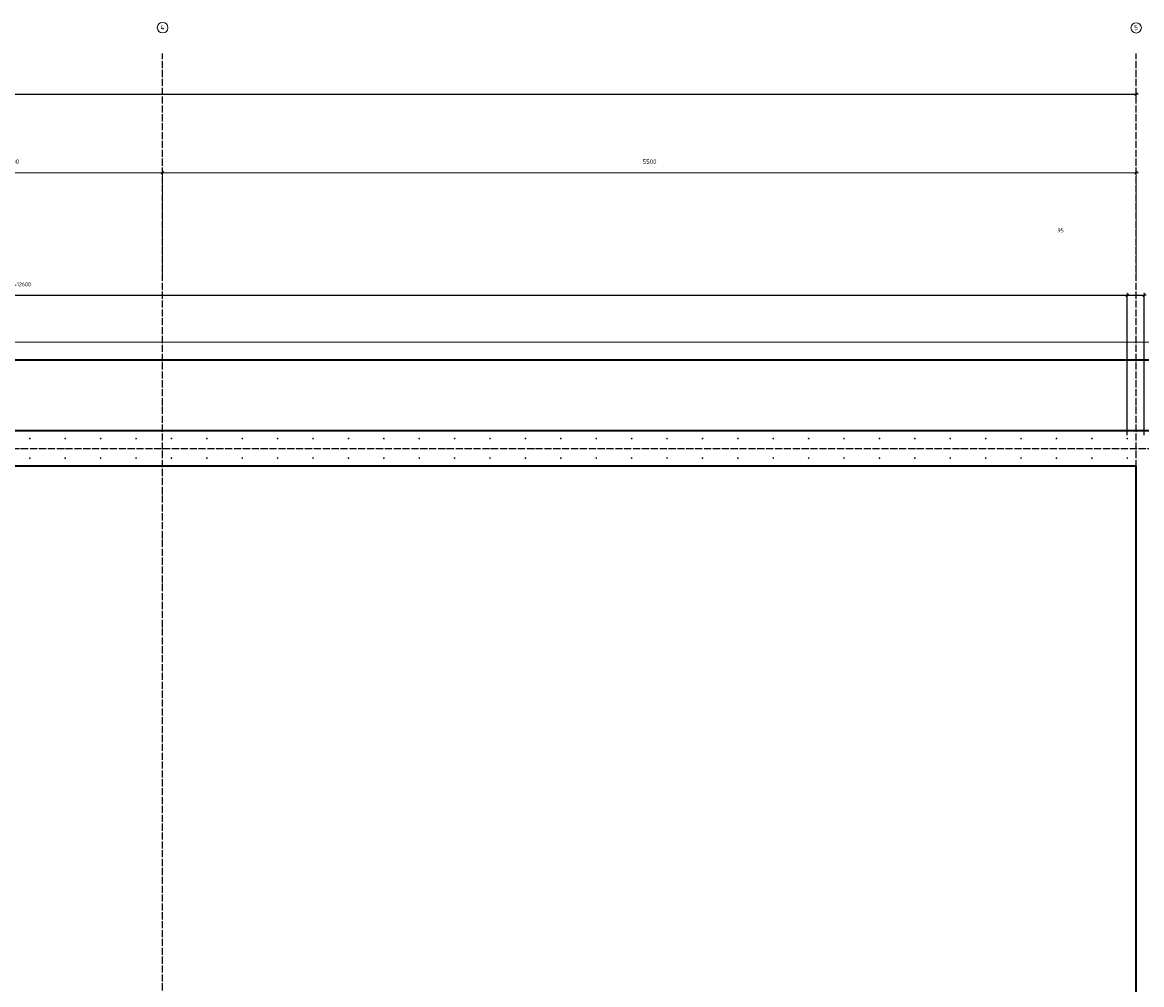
# Model space of a CAD drawing. Header units: millimetres. Extents: x -3170 to 89801, y -74170 to 82422.
# Tile 72 of 105: x 67608 to 73931, y 34750 to 40187. Entities that reach past the tile are written whole.
import ezdxf

# ---------------------------------------------------------------- set-up
doc = ezdxf.new("R2010")
doc.units = ezdxf.units.MM
doc.header["$PDMODE"] = 65
for name, pattern in [('______11', [50, 40, -5, 0, -5]), ('______3', [50, 40, -10]), ('______5', [110, 80, -10, 10, -10])]:
    doc.linetypes.add(name, pattern=pattern)
for name, color, linetype, lineweight in [('Standard', 7, 'Continuous', 25), ('Арм.стержн. Выпуски', 180, 'Continuous', 35), ('Балка_ общее', 7, '______3', 13), ('Размерная линия_ общее', 7, 'Continuous', 13)]:
    doc.layers.add(name, color=color, linetype=linetype, lineweight=lineweight)
doc.layers.add('Осевая линия_ общее', color=7, linetype='______5', lineweight=13, true_color=0xa0a0a0)
doc.styles.add('ISOCPEUR', font='ISOCPEUR')
doc.dimstyles.new('DIMSTYLE_17', dxfattribs={"dimtxt": 22, "dimasz": 25, "dimexe": 0, "dimexo": 0, "dimgap": 11, "dimtad": 2, "dimdec": 0, "dimrnd": 1, "dimzin": 12, "dimdsep": 46, "dimtxsty": 'ISOCPEUR', "dimblk1": 'ALL_ML_STRICH', "dimblk2": 'ALL_ML_STRICH', "dimsah": 1, "dimcen": 0, "dimclrd": 7, "dimclre": 256, "dimclrt": 7, "dimadec": 0, "dimazin": 0, "dimtfac": 1, "dimtdec": 0, "dimtix": 1, "dimtmove": 2, "dimatfit": 3, "dimfxl": 0, "dimtzin": 0, "dimlwd": 0, "dimlwe": -3, "dimarcsym": 0})
doc.dimstyles.new('DIMSTYLE_3', dxfattribs={"dimtxt": 22, "dimasz": 25, "dimexe": 0, "dimexo": 0, "dimgap": 11, "dimtad": 2, "dimdec": 0, "dimrnd": 5, "dimzin": 12, "dimdsep": 46, "dimtxsty": 'ISOCPEUR', "dimblk1": 'ALL_ML_STRICH', "dimblk2": 'ALL_ML_STRICH', "dimsah": 1, "dimcen": 0, "dimclrd": 7, "dimclre": 256, "dimclrt": 7, "dimadec": 0, "dimazin": 0, "dimtfac": 1, "dimtdec": 0, "dimtix": 1, "dimtmove": 2, "dimatfit": 3, "dimfxl": 0, "dimtzin": 0, "dimlwd": 0, "dimlwe": -3, "dimarcsym": 0})
doc.dimstyles.new('DIMSTYLE_5', dxfattribs={"dimtxt": 25, "dimasz": 25, "dimexe": 0, "dimexo": 0, "dimgap": 12.5, "dimtad": 2, "dimdec": 0, "dimrnd": 5, "dimzin": 12, "dimdsep": 46, "dimtxsty": 'ISOCPEUR', "dimblk1": 'ALL_ML_STRICH', "dimblk2": 'ALL_ML_STRICH', "dimsah": 1, "dimcen": 0, "dimclrd": 7, "dimclre": 256, "dimclrt": 7, "dimadec": 0, "dimazin": 0, "dimtfac": 1, "dimtdec": 0, "dimtix": 1, "dimtmove": 2, "dimatfit": 3, "dimfxl": 0, "dimtzin": 0, "dimlwd": 0, "dimlwe": -3, "dimarcsym": 0})

# ---------------------------------------------------------------- blocks, each defined once
blk = doc.blocks.new('ALL_ML_STRICH')
at = {"color": 0, "linetype": 'ByBlock', "lineweight": -2}
for p, q in [((-1, 0), (0.5, 0)), ((-0.3, -0.3), (0.3, 0.3)), ((0, -0.5), (0, 0.5))]:
    blk.add_line(p, q, dxfattribs=at)
blk = doc.blocks.new('*D338')
at = {"layer": 'DEFPOINTS', "color": 7, "linetype": 'Continuous', "lineweight": 13, "transparency": 33554687}
for p in [(66700, 39337.3), (66700, 38799.4), (68400, 38757.8)]:
    blk.add_point(p, dxfattribs=at)
at = {"layer": 'Балка_ общее', "color": 251, "linetype": 'Continuous', "lineweight": -2, "true_color": 0x656565, "transparency": 33554687}
for p, q in [((66700, 38809.4), (66700, 39337.3)), ((68400, 38767.8), (68400, 39337.3))]:
    blk.add_line(p, q, dxfattribs=at)
at = {"layer": 'Балка_ общее', "color": 7, "linetype": 'Continuous', "lineweight": -2, "transparency": 33554687}
blk.add_line((66700, 39337.3), (68400, 39337.3), dxfattribs=at)
at = {"layer": 'Балка_ общее', "color": 7, "linetype": 'Continuous', "lineweight": 13, "transparency": 33554687, "xscale": 25, "yscale": 25, "zscale": 25, "rotation": 180}
blk.add_blockref('ALL_ML_STRICH', (66700, 39337.3), dxfattribs=at)
at = {"layer": 'Балка_ общее', "color": 7, "linetype": 'Continuous', "lineweight": 13, "transparency": 33554687, "xscale": 25, "yscale": 25, "zscale": 25}
blk.add_blockref('ALL_ML_STRICH', (68400, 39337.3), dxfattribs=at)
at = {"layer": 'Балка_ общее', "color": 7, "linetype": 'Continuous', "lineweight": 13, "transparency": 33554687, "insert": (67553.7, 39399.8), "char_height": 25, "width": 100, "attachment_point": 5, "style": 'ISOCPEUR'}
blk.add_mtext('\\A1;{1700}', dxfattribs=at)
blk = doc.blocks.new('*D339')
at = {"layer": 'DEFPOINTS', "color": 7, "linetype": 'Continuous', "lineweight": 13, "transparency": 33554687}
for p in [(68400, 39337.3), (68400, 38757.8), (73900, 38716.2)]:
    blk.add_point(p, dxfattribs=at)
at = {"layer": 'Балка_ общее', "color": 251, "linetype": 'Continuous', "lineweight": -2, "true_color": 0x656565, "transparency": 33554687}
for p, q in [((68400, 38767.8), (68400, 39337.3)), ((73900, 38726.2), (73900, 39337.3))]:
    blk.add_line(p, q, dxfattribs=at)
at = {"layer": 'Балка_ общее', "color": 7, "linetype": 'Continuous', "lineweight": -2, "transparency": 33554687}
blk.add_line((68400, 39337.3), (73900, 39337.3), dxfattribs=at)
at = {"layer": 'Балка_ общее', "color": 7, "linetype": 'Continuous', "lineweight": 13, "transparency": 33554687, "xscale": 25, "yscale": 25, "zscale": 25, "rotation": 180}
blk.add_blockref('ALL_ML_STRICH', (68400, 39337.3), dxfattribs=at)
at = {"layer": 'Балка_ общее', "color": 7, "linetype": 'Continuous', "lineweight": 13, "transparency": 33554687, "xscale": 25, "yscale": 25, "zscale": 25}
blk.add_blockref('ALL_ML_STRICH', (73900, 39337.3), dxfattribs=at)
at = {"layer": 'Балка_ общее', "color": 7, "linetype": 'Continuous', "lineweight": 13, "transparency": 33554687, "insert": (71151.2, 39399.8), "char_height": 25, "width": 100, "attachment_point": 5, "style": 'ISOCPEUR'}
blk.add_mtext('\\A1;{5500}', dxfattribs=at)
blk = doc.blocks.new('*D516')
at = {"layer": 'DEFPOINTS', "color": 7, "linetype": 'Continuous', "lineweight": 13, "transparency": 33554687}
for p in [(61250, 38645.5), (61250, 37835), (73850, 37835)]:
    blk.add_point(p, dxfattribs=at)
at = {"layer": 'Размерная линия_ общее', "color": 253, "linetype": 'Continuous', "lineweight": -2, "true_color": 0xa0a0a0, "transparency": 33554687}
for p, q in [((61250, 37855), (61250, 38645.5)), ((73850, 37855), (73850, 38645.5))]:
    blk.add_line(p, q, dxfattribs=at)
at = {"layer": 'Размерная линия_ общее', "color": 7, "linetype": 'Continuous', "lineweight": -2, "transparency": 33554687}
blk.add_line((61250, 38645.5), (73850, 38645.5), dxfattribs=at)
at = {"layer": 'Размерная линия_ общее', "color": 7, "linetype": 'Continuous', "lineweight": 13, "transparency": 33554687, "xscale": 25, "yscale": 25, "zscale": 25, "rotation": 180}
blk.add_blockref('ALL_ML_STRICH', (61250, 38645.5), dxfattribs=at)
at = {"layer": 'Размерная линия_ общее', "color": 7, "linetype": 'Continuous', "lineweight": 13, "transparency": 33554687, "xscale": 25, "yscale": 25, "zscale": 25}
blk.add_blockref('ALL_ML_STRICH', (73850, 38645.5), dxfattribs=at)
at = {"layer": 'Размерная линия_ общее', "color": 7, "linetype": 'Continuous', "lineweight": 13, "transparency": 33554687, "insert": (67460.9, 38717.5), "char_height": 22, "width": 1.1, "attachment_point": 1, "line_spacing_factor": 0.60241, "style": 'ISOCPEUR'}
blk.add_mtext('63х200=12600', dxfattribs=at)
blk = doc.blocks.new('*D517')
at = {"layer": 'DEFPOINTS', "color": 7, "linetype": 'Continuous', "lineweight": 13, "transparency": 33554687}
for p in [(73850, 38645.5), (73850, 37835), (73945, 37835)]:
    blk.add_point(p, dxfattribs=at)
at = {"layer": 'Размерная линия_ общее', "color": 253, "linetype": 'Continuous', "lineweight": -2, "true_color": 0xa0a0a0, "transparency": 33554687}
for p, q in [((73850, 37855), (73850, 38645.5)), ((73945, 37855), (73945, 38645.5))]:
    blk.add_line(p, q, dxfattribs=at)
at = {"layer": 'Размерная линия_ общее', "color": 7, "linetype": 'Continuous', "lineweight": -2, "transparency": 33554687}
blk.add_line((73850, 38645.5), (73945, 38645.5), dxfattribs=at)
at = {"layer": 'Размерная линия_ общее', "color": 7, "linetype": 'Continuous', "lineweight": 13, "transparency": 33554687, "xscale": 25, "yscale": 25, "zscale": 25, "rotation": 180}
blk.add_blockref('ALL_ML_STRICH', (73850, 38645.5), dxfattribs=at)
at = {"layer": 'Размерная линия_ общее', "color": 7, "linetype": 'Continuous', "lineweight": 13, "transparency": 33554687, "xscale": 25, "yscale": 25, "zscale": 25}
blk.add_blockref('ALL_ML_STRICH', (73945, 38645.5), dxfattribs=at)
at = {"layer": 'Размерная линия_ общее', "color": 7, "linetype": 'Continuous', "lineweight": 13, "transparency": 33554687, "insert": (73473.8, 39011.8), "char_height": 22, "width": 44, "attachment_point": 5, "style": 'ISOCPEUR'}
blk.add_mtext('\\A1;{95}', dxfattribs=at)
blk = doc.blocks.new('*D530')
at = {"layer": 'DEFPOINTS', "color": 7, "linetype": 'Continuous', "lineweight": 13, "transparency": 33554687}
for p in [(60000, 39948.2), (73900, 39862), (60000, 39780.9)]:
    blk.add_point(p, dxfattribs=at)
at = {"layer": 'Размерная линия_ общее', "color": 253, "linetype": 'Continuous', "lineweight": -2, "true_color": 0xa0a0a0, "transparency": 33554687}
for p, q in [((60000, 39848.2), (60000, 39780.9)), ((73900, 39780.9), (73900, 39780.9))]:
    blk.add_line(p, q, dxfattribs=at)
at = {"layer": 'Размерная линия_ общее', "color": 7, "linetype": 'Continuous', "lineweight": -2, "transparency": 33554687}
blk.add_line((60000, 39780.9), (73900, 39780.9), dxfattribs=at)
at = {"layer": 'Размерная линия_ общее', "color": 7, "linetype": 'Continuous', "lineweight": 13, "transparency": 33554687, "xscale": 25, "yscale": 25, "zscale": 25, "rotation": 180}
blk.add_blockref('ALL_ML_STRICH', (60000, 39780.9), dxfattribs=at)
at = {"layer": 'Размерная линия_ общее', "color": 7, "linetype": 'Continuous', "lineweight": 13, "transparency": 33554687, "xscale": 25, "yscale": 25, "zscale": 25}
blk.add_blockref('ALL_ML_STRICH', (73900, 39780.9), dxfattribs=at)
at = {"layer": 'Размерная линия_ общее', "color": 7, "linetype": 'Continuous', "lineweight": 13, "transparency": 33554687, "insert": (66953.3, 39841.9), "char_height": 22, "width": 110, "attachment_point": 5, "style": 'ISOCPEUR'}
blk.add_mtext('\\A1;{13900}', dxfattribs=at)
blk = doc.blocks.new('СЛОЖНЫЙ_ОБЪЕКТ_6')
at = {"layer": 'Осевая линия_ общее', "color": 253, "linetype": '______11', "lineweight": -3, "true_color": 0xa0a0a0, "transparency": 33554687}
for p, q in [((68400, 15830), (68400, 40010)), ((73900, 15830), (73900, 40010)), ((56930, 37780), (74900, 37780))]:
    blk.add_line(p, q, dxfattribs=at)
at = {"layer": 'Осевая линия_ общее', "color": 7, "linetype": 'Continuous', "lineweight": 13, "transparency": 33554687}
for centre, radius in [((68400.1, 40156.8), 29.9), ((73900.2, 40155.5), 29.2)]:
    blk.add_circle(centre, radius, dxfattribs=at)
at = {"layer": 'Осевая линия_ общее', "color": 7, "linetype": 'Continuous', "lineweight": 13, "transparency": 33554687, "char_height": 30, "attachment_point": 7, "style": 'ISOCPEUR'}
for s, insert, width in [('\\W0.80;4', (68388.1, 40143.8), 35.983), ('\\W0.78;5', (73889.7, 40142.5), 32.641)]:
    blk.add_mtext(s, dxfattribs=dict(at, insert=insert, width=width))
at = {"layer": 'Балка_ общее', "color": 7, "linetype": 'Continuous', "lineweight": 13, "transparency": 33554687}
for base, p1, p2, picture, middle in [((68400, 39337.3), (66700, 38809.4), (68400, 38767.8), '*D338', (67553.7, 39399.8)), ((73900, 39337.3), (68400, 38767.8), (73900, 38726.2), '*D339', (71151.2, 39399.8))]:
    dim = blk.add_linear_dim(base=base, p1=p1, p2=p2, dimstyle='DIMSTYLE_5', override={"dimpost": '<>', "dimclrd": 7, "dimclre": 251, "dimclrt": 7, "dimlwd": 0, "dimlwe": 65533}, dxfattribs=at)
    dim.commit()
    dim.dimension.update_dxf_attribs({"geometry": picture, "text_midpoint": middle, "dimtype": 160})

msp = doc.modelspace()

# ---------------------------------------------------------------- hatches: boundary and pattern name
at = {"layer": 'Арм.стержн. Выпуски', "linetype": 'Continuous', "lineweight": 35, "transparency": 33554687}
for points in [[(67655, 37835), (67654.6, 37836.9), (67653.5, 37838.5), (67651.9, 37839.6), (67650, 37840), (67648.1, 37839.6), (67646.5, 37838.5), (67645.4, 37836.9), (67645, 37835), (67645.4, 37833.1), (67646.5, 37831.5), (67648.1, 37830.4), (67650, 37830), (67651.9, 37830.4), (67653.5, 37831.5), (67654.6, 37833.1)], [(67855, 37835), (67854.6, 37836.9), (67853.5, 37838.5), (67851.9, 37839.6), (67850, 37840), (67848.1, 37839.6), (67846.5, 37838.5), (67845.4, 37836.9), (67845, 37835), (67845.4, 37833.1), (67846.5, 37831.5), (67848.1, 37830.4), (67850, 37830), (67851.9, 37830.4), (67853.5, 37831.5), (67854.6, 37833.1)], [(68055, 37835), (68054.6, 37836.9), (68053.5, 37838.5), (68051.9, 37839.6), (68050, 37840), (68048.1, 37839.6), (68046.5, 37838.5), (68045.4, 37836.9), (68045, 37835), (68045.4, 37833.1), (68046.5, 37831.5), (68048.1, 37830.4), (68050, 37830), (68051.9, 37830.4), (68053.5, 37831.5), (68054.6, 37833.1)], [(68255, 37835), (68254.6, 37836.9), (68253.5, 37838.5), (68251.9, 37839.6), (68250, 37840), (68248.1, 37839.6), (68246.5, 37838.5), (68245.4, 37836.9), (68245, 37835), (68245.4, 37833.1), (68246.5, 37831.5), (68248.1, 37830.4), (68250, 37830), (68251.9, 37830.4), (68253.5, 37831.5), (68254.6, 37833.1)], [(68455, 37835), (68454.6, 37836.9), (68453.5, 37838.5), (68451.9, 37839.6), (68450, 37840), (68448.1, 37839.6), (68446.5, 37838.5), (68445.4, 37836.9), (68445, 37835), (68445.4, 37833.1), (68446.5, 37831.5), (68448.1, 37830.4), (68450, 37830), (68451.9, 37830.4), (68453.5, 37831.5), (68454.6, 37833.1)], [(68655, 37835), (68654.6, 37836.9), (68653.5, 37838.5), (68651.9, 37839.6), (68650, 37840), (68648.1, 37839.6), (68646.5, 37838.5), (68645.4, 37836.9), (68645, 37835), (68645.4, 37833.1), (68646.5, 37831.5), (68648.1, 37830.4), (68650, 37830), (68651.9, 37830.4), (68653.5, 37831.5), (68654.6, 37833.1)], [(68855, 37835), (68854.6, 37836.9), (68853.5, 37838.5), (68851.9, 37839.6), (68850, 37840), (68848.1, 37839.6), (68846.5, 37838.5), (68845.4, 37836.9), (68845, 37835), (68845.4, 37833.1), (68846.5, 37831.5), (68848.1, 37830.4), (68850, 37830), (68851.9, 37830.4), (68853.5, 37831.5), (68854.6, 37833.1)], [(69055, 37835), (69054.6, 37836.9), (69053.5, 37838.5), (69051.9, 37839.6), (69050, 37840), (69048.1, 37839.6), (69046.5, 37838.5), (69045.4, 37836.9), (69045, 37835), (69045.4, 37833.1), (69046.5, 37831.5), (69048.1, 37830.4), (69050, 37830), (69051.9, 37830.4), (69053.5, 37831.5), (69054.6, 37833.1)], [(69255, 37835), (69254.6, 37836.9), (69253.5, 37838.5), (69251.9, 37839.6), (69250, 37840), (69248.1, 37839.6), (69246.5, 37838.5), (69245.4, 37836.9), (69245, 37835), (69245.4, 37833.1), (69246.5, 37831.5), (69248.1, 37830.4), (69250, 37830), (69251.9, 37830.4), (69253.5, 37831.5), (69254.6, 37833.1)], [(69455, 37835), (69454.6, 37836.9), (69453.5, 37838.5), (69451.9, 37839.6), (69450, 37840), (69448.1, 37839.6), (69446.5, 37838.5), (69445.4, 37836.9), (69445, 37835), (69445.4, 37833.1), (69446.5, 37831.5), (69448.1, 37830.4), (69450, 37830), (69451.9, 37830.4), (69453.5, 37831.5), (69454.6, 37833.1)], [(69655, 37835), (69654.6, 37836.9), (69653.5, 37838.5), (69651.9, 37839.6), (69650, 37840), (69648.1, 37839.6), (69646.5, 37838.5), (69645.4, 37836.9), (69645, 37835), (69645.4, 37833.1), (69646.5, 37831.5), (69648.1, 37830.4), (69650, 37830), (69651.9, 37830.4), (69653.5, 37831.5), (69654.6, 37833.1)], [(69855, 37835), (69854.6, 37836.9), (69853.5, 37838.5), (69851.9, 37839.6), (69850, 37840), (69848.1, 37839.6), (69846.5, 37838.5), (69845.4, 37836.9), (69845, 37835), (69845.4, 37833.1), (69846.5, 37831.5), (69848.1, 37830.4), (69850, 37830), (69851.9, 37830.4), (69853.5, 37831.5), (69854.6, 37833.1)], [(70055, 37835), (70054.6, 37836.9), (70053.5, 37838.5), (70051.9, 37839.6), (70050, 37840), (70048.1, 37839.6), (70046.5, 37838.5), (70045.4, 37836.9), (70045, 37835), (70045.4, 37833.1), (70046.5, 37831.5), (70048.1, 37830.4), (70050, 37830), (70051.9, 37830.4), (70053.5, 37831.5), (70054.6, 37833.1)], [(70255, 37835), (70254.6, 37836.9), (70253.5, 37838.5), (70251.9, 37839.6), (70250, 37840), (70248.1, 37839.6), (70246.5, 37838.5), (70245.4, 37836.9), (70245, 37835), (70245.4, 37833.1), (70246.5, 37831.5), (70248.1, 37830.4), (70250, 37830), (70251.9, 37830.4), (70253.5, 37831.5), (70254.6, 37833.1)], [(70455, 37835), (70454.6, 37836.9), (70453.5, 37838.5), (70451.9, 37839.6), (70450, 37840), (70448.1, 37839.6), (70446.5, 37838.5), (70445.4, 37836.9), (70445, 37835), (70445.4, 37833.1), (70446.5, 37831.5), (70448.1, 37830.4), (70450, 37830), (70451.9, 37830.4), (70453.5, 37831.5), (70454.6, 37833.1)], [(70655, 37835), (70654.6, 37836.9), (70653.5, 37838.5), (70651.9, 37839.6), (70650, 37840), (70648.1, 37839.6), (70646.5, 37838.5), (70645.4, 37836.9), (70645, 37835), (70645.4, 37833.1), (70646.5, 37831.5), (70648.1, 37830.4), (70650, 37830), (70651.9, 37830.4), (70653.5, 37831.5), (70654.6, 37833.1)], [(70855, 37835), (70854.6, 37836.9), (70853.5, 37838.5), (70851.9, 37839.6), (70850, 37840), (70848.1, 37839.6), (70846.5, 37838.5), (70845.4, 37836.9), (70845, 37835), (70845.4, 37833.1), (70846.5, 37831.5), (70848.1, 37830.4), (70850, 37830), (70851.9, 37830.4), (70853.5, 37831.5), (70854.6, 37833.1)], [(71055, 37835), (71054.6, 37836.9), (71053.5, 37838.5), (71051.9, 37839.6), (71050, 37840), (71048.1, 37839.6), (71046.5, 37838.5), (71045.4, 37836.9), (71045, 37835), (71045.4, 37833.1), (71046.5, 37831.5), (71048.1, 37830.4), (71050, 37830), (71051.9, 37830.4), (71053.5, 37831.5), (71054.6, 37833.1)], [(71255, 37835), (71254.6, 37836.9), (71253.5, 37838.5), (71251.9, 37839.6), (71250, 37840), (71248.1, 37839.6), (71246.5, 37838.5), (71245.4, 37836.9), (71245, 37835), (71245.4, 37833.1), (71246.5, 37831.5), (71248.1, 37830.4), (71250, 37830), (71251.9, 37830.4), (71253.5, 37831.5), (71254.6, 37833.1)], [(71455, 37835), (71454.6, 37836.9), (71453.5, 37838.5), (71451.9, 37839.6), (71450, 37840), (71448.1, 37839.6), (71446.5, 37838.5), (71445.4, 37836.9), (71445, 37835), (71445.4, 37833.1), (71446.5, 37831.5), (71448.1, 37830.4), (71450, 37830), (71451.9, 37830.4), (71453.5, 37831.5), (71454.6, 37833.1)], [(71655, 37835), (71654.6, 37836.9), (71653.5, 37838.5), (71651.9, 37839.6), (71650, 37840), (71648.1, 37839.6), (71646.5, 37838.5), (71645.4, 37836.9), (71645, 37835), (71645.4, 37833.1), (71646.5, 37831.5), (71648.1, 37830.4), (71650, 37830), (71651.9, 37830.4), (71653.5, 37831.5), (71654.6, 37833.1)], [(71855, 37835), (71854.6, 37836.9), (71853.5, 37838.5), (71851.9, 37839.6), (71850, 37840), (71848.1, 37839.6), (71846.5, 37838.5), (71845.4, 37836.9), (71845, 37835), (71845.4, 37833.1), (71846.5, 37831.5), (71848.1, 37830.4), (71850, 37830), (71851.9, 37830.4), (71853.5, 37831.5), (71854.6, 37833.1)], [(72055, 37835), (72054.6, 37836.9), (72053.5, 37838.5), (72051.9, 37839.6), (72050, 37840), (72048.1, 37839.6), (72046.5, 37838.5), (72045.4, 37836.9), (72045, 37835), (72045.4, 37833.1), (72046.5, 37831.5), (72048.1, 37830.4), (72050, 37830), (72051.9, 37830.4), (72053.5, 37831.5), (72054.6, 37833.1)], [(72255, 37835), (72254.6, 37836.9), (72253.5, 37838.5), (72251.9, 37839.6), (72250, 37840), (72248.1, 37839.6), (72246.5, 37838.5), (72245.4, 37836.9), (72245, 37835), (72245.4, 37833.1), (72246.5, 37831.5), (72248.1, 37830.4), (72250, 37830), (72251.9, 37830.4), (72253.5, 37831.5), (72254.6, 37833.1)], [(72455, 37835), (72454.6, 37836.9), (72453.5, 37838.5), (72451.9, 37839.6), (72450, 37840), (72448.1, 37839.6), (72446.5, 37838.5), (72445.4, 37836.9), (72445, 37835), (72445.4, 37833.1), (72446.5, 37831.5), (72448.1, 37830.4), (72450, 37830), (72451.9, 37830.4), (72453.5, 37831.5), (72454.6, 37833.1)], [(72655, 37835), (72654.6, 37836.9), (72653.5, 37838.5), (72651.9, 37839.6), (72650, 37840), (72648.1, 37839.6), (72646.5, 37838.5), (72645.4, 37836.9), (72645, 37835), (72645.4, 37833.1), (72646.5, 37831.5), (72648.1, 37830.4), (72650, 37830), (72651.9, 37830.4), (72653.5, 37831.5), (72654.6, 37833.1)], [(72855, 37835), (72854.6, 37836.9), (72853.5, 37838.5), (72851.9, 37839.6), (72850, 37840), (72848.1, 37839.6), (72846.5, 37838.5), (72845.4, 37836.9), (72845, 37835), (72845.4, 37833.1), (72846.5, 37831.5), (72848.1, 37830.4), (72850, 37830), (72851.9, 37830.4), (72853.5, 37831.5), (72854.6, 37833.1)], [(73055, 37835), (73054.6, 37836.9), (73053.5, 37838.5), (73051.9, 37839.6), (73050, 37840), (73048.1, 37839.6), (73046.5, 37838.5), (73045.4, 37836.9), (73045, 37835), (73045.4, 37833.1), (73046.5, 37831.5), (73048.1, 37830.4), (73050, 37830), (73051.9, 37830.4), (73053.5, 37831.5), (73054.6, 37833.1)], [(73255, 37835), (73254.6, 37836.9), (73253.5, 37838.5), (73251.9, 37839.6), (73250, 37840), (73248.1, 37839.6), (73246.5, 37838.5), (73245.4, 37836.9), (73245, 37835), (73245.4, 37833.1), (73246.5, 37831.5), (73248.1, 37830.4), (73250, 37830), (73251.9, 37830.4), (73253.5, 37831.5), (73254.6, 37833.1)], [(73455, 37835), (73454.6, 37836.9), (73453.5, 37838.5), (73451.9, 37839.6), (73450, 37840), (73448.1, 37839.6), (73446.5, 37838.5), (73445.4, 37836.9), (73445, 37835), (73445.4, 37833.1), (73446.5, 37831.5), (73448.1, 37830.4), (73450, 37830), (73451.9, 37830.4), (73453.5, 37831.5), (73454.6, 37833.1)], [(73655, 37835), (73654.6, 37836.9), (73653.5, 37838.5), (73651.9, 37839.6), (73650, 37840), (73648.1, 37839.6), (73646.5, 37838.5), (73645.4, 37836.9), (73645, 37835), (73645.4, 37833.1), (73646.5, 37831.5), (73648.1, 37830.4), (73650, 37830), (73651.9, 37830.4), (73653.5, 37831.5), (73654.6, 37833.1)], [(73855, 37835), (73854.6, 37836.9), (73853.5, 37838.5), (73851.9, 37839.6), (73850, 37840), (73848.1, 37839.6), (73846.5, 37838.5), (73845.4, 37836.9), (73845, 37835), (73845.4, 37833.1), (73846.5, 37831.5), (73848.1, 37830.4), (73850, 37830), (73851.9, 37830.4), (73853.5, 37831.5), (73854.6, 37833.1)], [(67655, 37725), (67654.6, 37726.9), (67653.5, 37728.5), (67651.9, 37729.6), (67650, 37730), (67648.1, 37729.6), (67646.5, 37728.5), (67645.4, 37726.9), (67645, 37725), (67645.4, 37723.1), (67646.5, 37721.5), (67648.1, 37720.4), (67650, 37720), (67651.9, 37720.4), (67653.5, 37721.5), (67654.6, 37723.1)], [(67855, 37725), (67854.6, 37726.9), (67853.5, 37728.5), (67851.9, 37729.6), (67850, 37730), (67848.1, 37729.6), (67846.5, 37728.5), (67845.4, 37726.9), (67845, 37725), (67845.4, 37723.1), (67846.5, 37721.5), (67848.1, 37720.4), (67850, 37720), (67851.9, 37720.4), (67853.5, 37721.5), (67854.6, 37723.1)], [(68055, 37725), (68054.6, 37726.9), (68053.5, 37728.5), (68051.9, 37729.6), (68050, 37730), (68048.1, 37729.6), (68046.5, 37728.5), (68045.4, 37726.9), (68045, 37725), (68045.4, 37723.1), (68046.5, 37721.5), (68048.1, 37720.4), (68050, 37720), (68051.9, 37720.4), (68053.5, 37721.5), (68054.6, 37723.1)], [(68255, 37725), (68254.6, 37726.9), (68253.5, 37728.5), (68251.9, 37729.6), (68250, 37730), (68248.1, 37729.6), (68246.5, 37728.5), (68245.4, 37726.9), (68245, 37725), (68245.4, 37723.1), (68246.5, 37721.5), (68248.1, 37720.4), (68250, 37720), (68251.9, 37720.4), (68253.5, 37721.5), (68254.6, 37723.1)], [(68455, 37725), (68454.6, 37726.9), (68453.5, 37728.5), (68451.9, 37729.6), (68450, 37730), (68448.1, 37729.6), (68446.5, 37728.5), (68445.4, 37726.9), (68445, 37725), (68445.4, 37723.1), (68446.5, 37721.5), (68448.1, 37720.4), (68450, 37720), (68451.9, 37720.4), (68453.5, 37721.5), (68454.6, 37723.1)], [(68655, 37725), (68654.6, 37726.9), (68653.5, 37728.5), (68651.9, 37729.6), (68650, 37730), (68648.1, 37729.6), (68646.5, 37728.5), (68645.4, 37726.9), (68645, 37725), (68645.4, 37723.1), (68646.5, 37721.5), (68648.1, 37720.4), (68650, 37720), (68651.9, 37720.4), (68653.5, 37721.5), (68654.6, 37723.1)], [(68855, 37725), (68854.6, 37726.9), (68853.5, 37728.5), (68851.9, 37729.6), (68850, 37730), (68848.1, 37729.6), (68846.5, 37728.5), (68845.4, 37726.9), (68845, 37725), (68845.4, 37723.1), (68846.5, 37721.5), (68848.1, 37720.4), (68850, 37720), (68851.9, 37720.4), (68853.5, 37721.5), (68854.6, 37723.1)], [(69055, 37725), (69054.6, 37726.9), (69053.5, 37728.5), (69051.9, 37729.6), (69050, 37730), (69048.1, 37729.6), (69046.5, 37728.5), (69045.4, 37726.9), (69045, 37725), (69045.4, 37723.1), (69046.5, 37721.5), (69048.1, 37720.4), (69050, 37720), (69051.9, 37720.4), (69053.5, 37721.5), (69054.6, 37723.1)], [(69255, 37725), (69254.6, 37726.9), (69253.5, 37728.5), (69251.9, 37729.6), (69250, 37730), (69248.1, 37729.6), (69246.5, 37728.5), (69245.4, 37726.9), (69245, 37725), (69245.4, 37723.1), (69246.5, 37721.5), (69248.1, 37720.4), (69250, 37720), (69251.9, 37720.4), (69253.5, 37721.5), (69254.6, 37723.1)], [(69455, 37725), (69454.6, 37726.9), (69453.5, 37728.5), (69451.9, 37729.6), (69450, 37730), (69448.1, 37729.6), (69446.5, 37728.5), (69445.4, 37726.9), (69445, 37725), (69445.4, 37723.1), (69446.5, 37721.5), (69448.1, 37720.4), (69450, 37720), (69451.9, 37720.4), (69453.5, 37721.5), (69454.6, 37723.1)], [(69655, 37725), (69654.6, 37726.9), (69653.5, 37728.5), (69651.9, 37729.6), (69650, 37730), (69648.1, 37729.6), (69646.5, 37728.5), (69645.4, 37726.9), (69645, 37725), (69645.4, 37723.1), (69646.5, 37721.5), (69648.1, 37720.4), (69650, 37720), (69651.9, 37720.4), (69653.5, 37721.5), (69654.6, 37723.1)], [(69855, 37725), (69854.6, 37726.9), (69853.5, 37728.5), (69851.9, 37729.6), (69850, 37730), (69848.1, 37729.6), (69846.5, 37728.5), (69845.4, 37726.9), (69845, 37725), (69845.4, 37723.1), (69846.5, 37721.5), (69848.1, 37720.4), (69850, 37720), (69851.9, 37720.4), (69853.5, 37721.5), (69854.6, 37723.1)], [(70055, 37725), (70054.6, 37726.9), (70053.5, 37728.5), (70051.9, 37729.6), (70050, 37730), (70048.1, 37729.6), (70046.5, 37728.5), (70045.4, 37726.9), (70045, 37725), (70045.4, 37723.1), (70046.5, 37721.5), (70048.1, 37720.4), (70050, 37720), (70051.9, 37720.4), (70053.5, 37721.5), (70054.6, 37723.1)], [(70255, 37725), (70254.6, 37726.9), (70253.5, 37728.5), (70251.9, 37729.6), (70250, 37730), (70248.1, 37729.6), (70246.5, 37728.5), (70245.4, 37726.9), (70245, 37725), (70245.4, 37723.1), (70246.5, 37721.5), (70248.1, 37720.4), (70250, 37720), (70251.9, 37720.4), (70253.5, 37721.5), (70254.6, 37723.1)], [(70455, 37725), (70454.6, 37726.9), (70453.5, 37728.5), (70451.9, 37729.6), (70450, 37730), (70448.1, 37729.6), (70446.5, 37728.5), (70445.4, 37726.9), (70445, 37725), (70445.4, 37723.1), (70446.5, 37721.5), (70448.1, 37720.4), (70450, 37720), (70451.9, 37720.4), (70453.5, 37721.5), (70454.6, 37723.1)], [(70655, 37725), (70654.6, 37726.9), (70653.5, 37728.5), (70651.9, 37729.6), (70650, 37730), (70648.1, 37729.6), (70646.5, 37728.5), (70645.4, 37726.9), (70645, 37725), (70645.4, 37723.1), (70646.5, 37721.5), (70648.1, 37720.4), (70650, 37720), (70651.9, 37720.4), (70653.5, 37721.5), (70654.6, 37723.1)], [(70855, 37725), (70854.6, 37726.9), (70853.5, 37728.5), (70851.9, 37729.6), (70850, 37730), (70848.1, 37729.6), (70846.5, 37728.5), (70845.4, 37726.9), (70845, 37725), (70845.4, 37723.1), (70846.5, 37721.5), (70848.1, 37720.4), (70850, 37720), (70851.9, 37720.4), (70853.5, 37721.5), (70854.6, 37723.1)], [(71055, 37725), (71054.6, 37726.9), (71053.5, 37728.5), (71051.9, 37729.6), (71050, 37730), (71048.1, 37729.6), (71046.5, 37728.5), (71045.4, 37726.9), (71045, 37725), (71045.4, 37723.1), (71046.5, 37721.5), (71048.1, 37720.4), (71050, 37720), (71051.9, 37720.4), (71053.5, 37721.5), (71054.6, 37723.1)], [(71255, 37725), (71254.6, 37726.9), (71253.5, 37728.5), (71251.9, 37729.6), (71250, 37730), (71248.1, 37729.6), (71246.5, 37728.5), (71245.4, 37726.9), (71245, 37725), (71245.4, 37723.1), (71246.5, 37721.5), (71248.1, 37720.4), (71250, 37720), (71251.9, 37720.4), (71253.5, 37721.5), (71254.6, 37723.1)], [(71455, 37725), (71454.6, 37726.9), (71453.5, 37728.5), (71451.9, 37729.6), (71450, 37730), (71448.1, 37729.6), (71446.5, 37728.5), (71445.4, 37726.9), (71445, 37725), (71445.4, 37723.1), (71446.5, 37721.5), (71448.1, 37720.4), (71450, 37720), (71451.9, 37720.4), (71453.5, 37721.5), (71454.6, 37723.1)], [(71655, 37725), (71654.6, 37726.9), (71653.5, 37728.5), (71651.9, 37729.6), (71650, 37730), (71648.1, 37729.6), (71646.5, 37728.5), (71645.4, 37726.9), (71645, 37725), (71645.4, 37723.1), (71646.5, 37721.5), (71648.1, 37720.4), (71650, 37720), (71651.9, 37720.4), (71653.5, 37721.5), (71654.6, 37723.1)], [(71855, 37725), (71854.6, 37726.9), (71853.5, 37728.5), (71851.9, 37729.6), (71850, 37730), (71848.1, 37729.6), (71846.5, 37728.5), (71845.4, 37726.9), (71845, 37725), (71845.4, 37723.1), (71846.5, 37721.5), (71848.1, 37720.4), (71850, 37720), (71851.9, 37720.4), (71853.5, 37721.5), (71854.6, 37723.1)], [(72055, 37725), (72054.6, 37726.9), (72053.5, 37728.5), (72051.9, 37729.6), (72050, 37730), (72048.1, 37729.6), (72046.5, 37728.5), (72045.4, 37726.9), (72045, 37725), (72045.4, 37723.1), (72046.5, 37721.5), (72048.1, 37720.4), (72050, 37720), (72051.9, 37720.4), (72053.5, 37721.5), (72054.6, 37723.1)], [(72255, 37725), (72254.6, 37726.9), (72253.5, 37728.5), (72251.9, 37729.6), (72250, 37730), (72248.1, 37729.6), (72246.5, 37728.5), (72245.4, 37726.9), (72245, 37725), (72245.4, 37723.1), (72246.5, 37721.5), (72248.1, 37720.4), (72250, 37720), (72251.9, 37720.4), (72253.5, 37721.5), (72254.6, 37723.1)], [(72455, 37725), (72454.6, 37726.9), (72453.5, 37728.5), (72451.9, 37729.6), (72450, 37730), (72448.1, 37729.6), (72446.5, 37728.5), (72445.4, 37726.9), (72445, 37725), (72445.4, 37723.1), (72446.5, 37721.5), (72448.1, 37720.4), (72450, 37720), (72451.9, 37720.4), (72453.5, 37721.5), (72454.6, 37723.1)], [(72655, 37725), (72654.6, 37726.9), (72653.5, 37728.5), (72651.9, 37729.6), (72650, 37730), (72648.1, 37729.6), (72646.5, 37728.5), (72645.4, 37726.9), (72645, 37725), (72645.4, 37723.1), (72646.5, 37721.5), (72648.1, 37720.4), (72650, 37720), (72651.9, 37720.4), (72653.5, 37721.5), (72654.6, 37723.1)], [(72855, 37725), (72854.6, 37726.9), (72853.5, 37728.5), (72851.9, 37729.6), (72850, 37730), (72848.1, 37729.6), (72846.5, 37728.5), (72845.4, 37726.9), (72845, 37725), (72845.4, 37723.1), (72846.5, 37721.5), (72848.1, 37720.4), (72850, 37720), (72851.9, 37720.4), (72853.5, 37721.5), (72854.6, 37723.1)], [(73055, 37725), (73054.6, 37726.9), (73053.5, 37728.5), (73051.9, 37729.6), (73050, 37730), (73048.1, 37729.6), (73046.5, 37728.5), (73045.4, 37726.9), (73045, 37725), (73045.4, 37723.1), (73046.5, 37721.5), (73048.1, 37720.4), (73050, 37720), (73051.9, 37720.4), (73053.5, 37721.5), (73054.6, 37723.1)], [(73255, 37725), (73254.6, 37726.9), (73253.5, 37728.5), (73251.9, 37729.6), (73250, 37730), (73248.1, 37729.6), (73246.5, 37728.5), (73245.4, 37726.9), (73245, 37725), (73245.4, 37723.1), (73246.5, 37721.5), (73248.1, 37720.4), (73250, 37720), (73251.9, 37720.4), (73253.5, 37721.5), (73254.6, 37723.1)], [(73455, 37725), (73454.6, 37726.9), (73453.5, 37728.5), (73451.9, 37729.6), (73450, 37730), (73448.1, 37729.6), (73446.5, 37728.5), (73445.4, 37726.9), (73445, 37725), (73445.4, 37723.1), (73446.5, 37721.5), (73448.1, 37720.4), (73450, 37720), (73451.9, 37720.4), (73453.5, 37721.5), (73454.6, 37723.1)], [(73655, 37725), (73654.6, 37726.9), (73653.5, 37728.5), (73651.9, 37729.6), (73650, 37730), (73648.1, 37729.6), (73646.5, 37728.5), (73645.4, 37726.9), (73645, 37725), (73645.4, 37723.1), (73646.5, 37721.5), (73648.1, 37720.4), (73650, 37720), (73651.9, 37720.4), (73653.5, 37721.5), (73654.6, 37723.1)], [(73855, 37725), (73854.6, 37726.9), (73853.5, 37728.5), (73851.9, 37729.6), (73850, 37730), (73848.1, 37729.6), (73846.5, 37728.5), (73845.4, 37726.9), (73845, 37725), (73845.4, 37723.1), (73846.5, 37721.5), (73848.1, 37720.4), (73850, 37720), (73851.9, 37720.4), (73853.5, 37721.5), (73854.6, 37723.1)]]:
    msp.add_hatch(color=4, dxfattribs=at).paths.add_polyline_path(points)

# ---------------------------------------------------------------- linework, layer by layer
at = {"color": 7, "linetype": 'Continuous', "lineweight": 35, "transparency": 33554687}
for p, q in [((61200, 37880), (74100, 37880)), ((73900, 37680), (61200, 37680)), ((73900, 31270), (73900, 37680))]:
    msp.add_line(p, q, dxfattribs=at)
at = {"layer": 'Standard', "color": 7, "linetype": 'Continuous', "lineweight": 18, "transparency": 33554687}
msp.add_lwpolyline([(59250, 16540), (78500, 16540), (78500, 38380), (59250, 38380), (59250, 16540)], dxfattribs=at)
at = {"layer": 'Размерная линия_ общее', "color": 7, "linetype": 'Continuous', "lineweight": 35, "transparency": 33554687}
msp.add_line((60600, 38280), (74500, 38280), dxfattribs=at)

# ---------------------------------------------------------------- block references
at = {"layer": 'Балка_ общее', "color": 7, "linetype": 'Continuous', "lineweight": 13, "transparency": 33554687}
msp.add_blockref('СЛОЖНЫЙ_ОБЪЕКТ_6', (0, 0), dxfattribs=at)

# ---------------------------------------------------------------- dimensions: what is measured, and where the dimension line sits
at = {"layer": 'Размерная линия_ общее', "color": 7, "linetype": 'Continuous', "lineweight": 13, "transparency": 33554687}
for base, p1, p2, dimstyle, picture, middle in [((73900, 39780.9), (60000, 39848.2), (73900, 39780.9), 'DIMSTYLE_17', '*D530', (66953.3, 39841.9)), ((73945, 38645.5), (73850, 37855), (73945, 37855), 'DIMSTYLE_3', '*D517', (73473.8, 39011.8))]:
    dim = msp.add_linear_dim(base=base, p1=p1, p2=p2, dimstyle=dimstyle, override={"dimpost": '<>', "dimclrd": 7, "dimclre": 253, "dimclrt": 7, "dimlwd": 0, "dimlwe": 65533}, dxfattribs=at)
    dim.commit()
    dim.dimension.update_dxf_attribs({"geometry": picture, "text_midpoint": middle, "dimtype": 160})
dim = msp.add_linear_dim(base=(73850, 38645.5), p1=(61250, 37855), p2=(73850, 37855), text='63х200=12600', dimstyle='DIMSTYLE_3', override={"dimpost": '<>', "dimclrd": 7, "dimclre": 253, "dimclrt": 7, "dimlwd": 0, "dimlwe": 65533}, dxfattribs=at)
dim.commit()
dim.dimension.update_dxf_attribs({"geometry": '*D516', "text_midpoint": (67550, 38656.5), "dimtype": 160})

doc.saveas('drawing.dxf')
